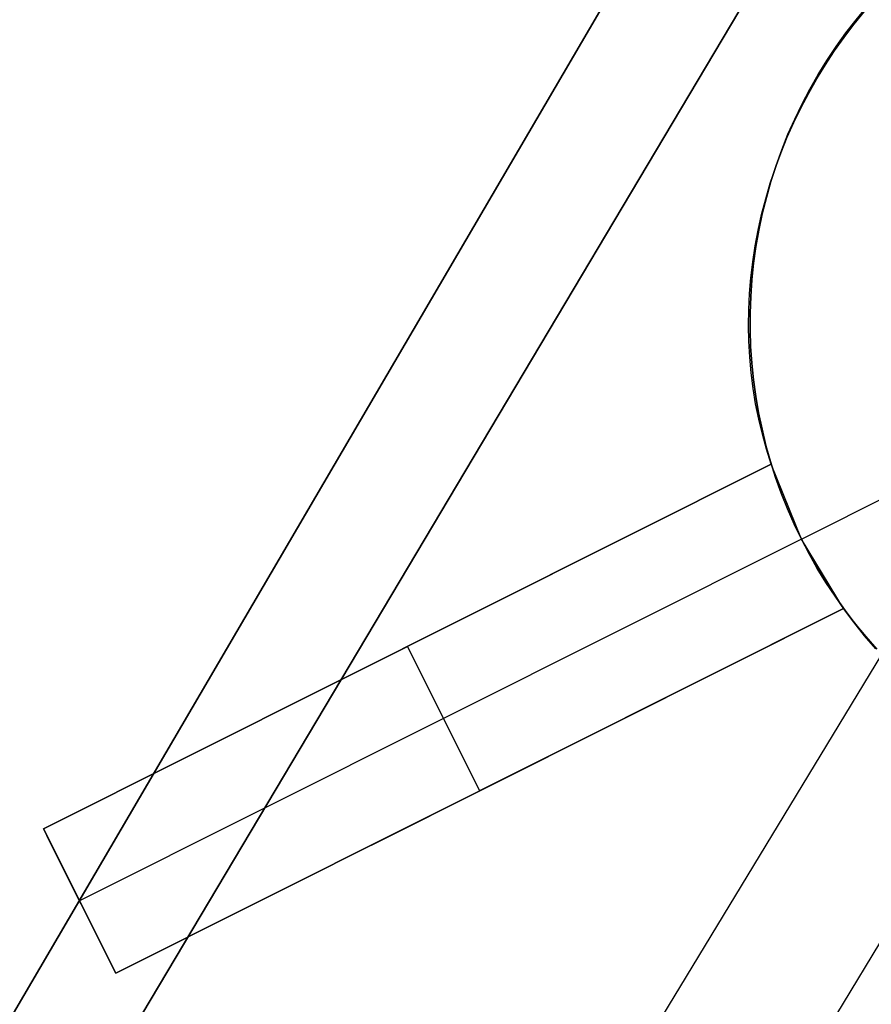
# Model space of a CAD drawing. Header units: millimetres. Extents: x 10871 to 12032, y -2698 to -1680.
# Tile 114 of 183: x 11379.24 to 11384.52, y -1983.95 to -1977.86. Entities that reach past the tile are written whole.
import ezdxf

# ---------------------------------------------------------------- set-up
doc = ezdxf.new("R2010")
doc.units = ezdxf.units.MM
doc.layers.add('1', color=7, linetype='Continuous')
doc.layers.add('color', color=7, linetype='Continuous')

msp = doc.modelspace()

# ---------------------------------------------------------------- linework, layer by layer
at = {"layer": '1', "color": 7, "true_color": 0xffffff}
for p, q in [((11399.6158, -1949.1348, 64.896), (11340.3887, -2050.3272, 65.8697)), ((11340.3887, -2050.3272, 65.8697), (11399.6158, -1949.1348, 64.896)), ((11340.5009, -2050.3934, 59.865), (11400.4646, -1949.628, 58.8958)), ((11400.4646, -1949.628, 58.8958), (11340.5009, -2050.3934, 59.865)), ((11403.1202, -1951.1714, 59.3348), (11342.3671, -2051.4946, 59.8789)), ((11403.8882, -1951.6177, 65.5738), (11343.2072, -2051.9903, 65.9534))]:
    msp.add_line(p, q, dxfattribs=at)
at = {"layer": 'color', "color": 254, "true_color": 0xcad1ee}
for p, q in [((11384.412, -1977.8837, 2.4279), (11384.4764, -1977.804, 2.4225)), ((11384.4243, -1977.8554, -6.0792), (11384.4904, -1977.7756, -6.0792)), ((11384.3502, -1977.9654, 2.4346), (11384.412, -1977.8837, 2.4279)), ((11384.4243, -1977.8554, -15.9965), (11384.361, -1977.9373, -15.9965)), ((11384.361, -1977.9373, -6.0792), (11384.4243, -1977.8554, -6.0792)), ((11384.361, -1977.9373, -15.9965), (11384.3006, -1978.0214, -15.9965)), ((11384.3006, -1978.0214, -6.0792), (11384.361, -1977.9373, -6.0792)), ((11384.2911, -1978.0489, 2.4427), (11384.3502, -1977.9654, 2.4346)), ((11384.2349, -1978.1343, 2.4522), (11384.2911, -1978.0489, 2.4427)), ((11384.3006, -1978.0214, -15.9965), (11384.2431, -1978.1076, -15.9965)), ((11384.2431, -1978.1076, -6.0792), (11384.3006, -1978.0214, -6.0792)), ((11384.1815, -1978.2213, 2.4629), (11384.2349, -1978.1343, 2.4522)), ((11384.2431, -1978.1076, -15.9965), (11384.1887, -1978.1957, -15.9965)), ((11384.1887, -1978.1957, -6.0792), (11384.2431, -1978.1076, -6.0792)), ((11384.1887, -1978.1957, -15.9965), (11384.1373, -1978.2856, -15.9965)), ((11384.1373, -1978.2856, -6.0792), (11384.1887, -1978.1957, -6.0792)), ((11384.131, -1978.3098, 2.475), (11384.1815, -1978.2213, 2.4629)), ((11384.0835, -1978.3998, 2.4884), (11384.131, -1978.3098, 2.475)), ((11384.1373, -1978.2856, -15.9965), (11384.089, -1978.3772, -15.9965)), ((11384.089, -1978.3772, -6.0792), (11384.1373, -1978.2856, -6.0792)), ((11384.089, -1978.3772, -15.9965), (11384.0439, -1978.4705, -15.9965)), ((11384.0439, -1978.4705, -6.0792), (11384.089, -1978.3772, -6.0792)), ((11384.039, -1978.4912, 2.5031), (11384.0835, -1978.3998, 2.4884)), ((11383.9977, -1978.5838, 2.519), (11384.039, -1978.4912, 2.5031)), ((11384.0439, -1978.4705, -15.9965), (11384.0021, -1978.5652, -15.9965)), ((11384.0021, -1978.5652, -6.0792), (11384.0439, -1978.4705, -6.0792)), ((11383.9595, -1978.6775, 2.5363), (11383.9977, -1978.5838, 2.519)), ((11384.0021, -1978.5652, -15.9965), (11383.9636, -1978.6613, -15.9965)), ((11383.9636, -1978.6613, -6.0792), (11384.0021, -1978.5652, -6.0792)), ((11383.9245, -1978.7722, 2.5547), (11383.9595, -1978.6775, 2.5363)), ((11383.9636, -1978.6613, -15.9965), (11383.9284, -1978.7587, -15.9965)), ((11383.9284, -1978.7587, -6.0792), (11383.9636, -1978.6613, -6.0792)), ((11383.8927, -1978.8678, 2.5743), (11383.9245, -1978.7722, 2.5547)), ((11383.9284, -1978.7587, -15.9965), (11383.8966, -1978.8573, -15.9965)), ((11383.8966, -1978.8573, -6.0792), (11383.9284, -1978.7587, -6.0792)), ((11383.8642, -1978.9642, 2.5951), (11383.8927, -1978.8678, 2.5743)), ((11383.8966, -1978.8573, -15.9965), (11383.8682, -1978.9569, -15.9965)), ((11383.8682, -1978.9569, -6.0792), (11383.8966, -1978.8573, -6.0792)), ((11383.839, -1979.0612, 2.6171), (11383.8642, -1978.9642, 2.5951)), ((11383.8682, -1978.9569, -15.9965), (11383.8432, -1979.0574, -15.9965)), ((11383.8432, -1979.0574, -6.0792), (11383.8682, -1978.9569, -6.0792)), ((11383.8172, -1979.1588, 2.6402), (11383.839, -1979.0612, 2.6171)), ((11383.8432, -1979.0574, -15.9965), (11383.8218, -1979.1587, -15.9965)), ((11383.8218, -1979.1587, -6.0792), (11383.8432, -1979.0574, -6.0792)), ((11383.7987, -1979.2568, 2.6644), (11383.8172, -1979.1588, 2.6402)), ((11383.8218, -1979.1587, -15.9965), (11383.8039, -1979.2607, -15.9965)), ((11383.8039, -1979.2607, -6.0792), (11383.8218, -1979.1587, -6.0792)), ((11383.7836, -1979.3552, 2.6897), (11383.7987, -1979.2568, 2.6644)), ((11383.8039, -1979.2607, -15.9965), (11383.7894, -1979.3633, -15.9965)), ((11383.7894, -1979.3633, -6.0792), (11383.8039, -1979.2607, -6.0792)), ((11383.7719, -1979.4537, 2.7161), (11383.7836, -1979.3552, 2.6897)), ((11383.7894, -1979.3633, -15.9965), (11383.7786, -1979.4663, -15.9965)), ((11383.7786, -1979.4663, -6.0792), (11383.7894, -1979.3633, -6.0792)), ((11383.7637, -1979.5523, 2.7434), (11383.7719, -1979.4537, 2.7161)), ((11383.7786, -1979.4663, -15.9965), (11383.7713, -1979.5696, -15.9965)), ((11383.7713, -1979.5696, -6.0792), (11383.7786, -1979.4663, -6.0792)), ((11383.7588, -1979.6508, 2.7717), (11383.7637, -1979.5523, 2.7434)), ((11383.7713, -1979.5696, -15.9965), (11383.7676, -1979.6731, -15.9965)), ((11383.7676, -1979.6731, -6.0792), (11383.7713, -1979.5696, -6.0792)), ((11383.7574, -1979.7492, 2.801), (11383.7588, -1979.6508, 2.7717)), ((11383.7676, -1979.6731, -15.9965), (11383.7674, -1979.7766, -15.9965)), ((11383.7674, -1979.7766, -6.0792), (11383.7676, -1979.6731, -6.0792)), ((11383.7595, -1979.8473, 2.8311), (11383.7574, -1979.7492, 2.801)), ((11383.7674, -1979.7766, -15.9965), (11383.7708, -1979.8801, -15.9965)), ((11383.7708, -1979.8801, -6.0792), (11383.7674, -1979.7766, -6.0792)), ((11383.765, -1979.945, 2.8622), (11383.7595, -1979.8473, 2.8311)), ((11383.7708, -1979.8801, -15.9965), (11383.7778, -1979.9835, -15.9965)), ((11383.7778, -1979.9835, -6.0792), (11383.7708, -1979.8801, -6.0792)), ((11383.7739, -1980.0422, 2.8941), (11383.765, -1979.945, 2.8622)), ((11383.7778, -1979.9835, -15.9965), (11383.7884, -1980.0865, -15.9965)), ((11383.7884, -1980.0865, -6.0792), (11383.7778, -1979.9835, -6.0792)), ((11383.7862, -1980.1387, 2.9268), (11383.7739, -1980.0422, 2.8941)), ((11383.7884, -1980.0865, -15.9965), (11383.8025, -1980.1891, -15.9965)), ((11383.8025, -1980.1891, -6.0792), (11383.7884, -1980.0865, -6.0792)), ((11383.8019, -1980.2344, 2.9602), (11383.7862, -1980.1387, 2.9268)), ((11383.8025, -1980.1891, -15.9965), (11383.8201, -1980.2911, -15.9965)), ((11383.8201, -1980.2911, -6.0792), (11383.8025, -1980.1891, -6.0792)), ((11383.8211, -1980.3293, 2.9943), (11383.8019, -1980.2344, 2.9602)), ((11383.8201, -1980.2911, -15.9965), (11383.8413, -1980.3925, -15.9965)), ((11383.8413, -1980.3925, -6.0792), (11383.8201, -1980.2911, -6.0792)), ((11383.8436, -1980.4232, 3.0292), (11383.8211, -1980.3293, 2.9943)), ((11384.085, -1981.0734, -15.9965), (11385.6495, -1980.2894, -15.9965)), ((11383.8413, -1980.3925, -15.9965), (11383.8659, -1980.4931, -15.9965)), ((11383.8659, -1980.4931, -6.0792), (11383.8413, -1980.3925, -6.0792)), ((11383.8694, -1980.516, 3.0646), (11383.8436, -1980.4232, 3.0292)), ((11383.8659, -1980.4931, -15.9965), (11383.894, -1980.5928, -15.9965)), ((11383.894, -1980.5928, -6.0792), (11383.8659, -1980.4931, -6.0792)), ((11383.8985, -1980.6076, 3.1007), (11383.8694, -1980.516, 3.0646)), ((11379.3909, -1982.8667, 2.3607), (11383.8985, -1980.6076, 3.1007)), ((11383.8985, -1980.6076, -3.0384), (11379.3909, -1982.8667, 2.0035)), ((11383.8985, -1980.6076, 0.0311), (11381.1543, -1981.9829, 0.0311)), ((11383.894, -1980.5928, -15.9965), (11383.9255, -1980.6914, -15.9965)), ((11383.9255, -1980.6914, -6.0792), (11383.894, -1980.5928, -6.0792)), ((11383.8985, -1980.6076, -3.0384), (11383.8985, -1980.6076, 3.1007)), ((11384.085, -1981.0734, -2.9965), (11383.8985, -1980.6076, -3.0384)), ((11383.9255, -1980.6914, -15.9965), (11383.9604, -1980.789, -15.9965)), ((11383.9604, -1980.789, -6.0792), (11383.9255, -1980.6914, -6.0792)), ((11383.9604, -1980.789, -15.9965), (11383.9987, -1980.8852, -15.9965)), ((11383.9987, -1980.8852, -6.0792), (11383.9604, -1980.789, -6.0792)), ((11383.9987, -1980.8852, -15.9965), (11384.0402, -1980.9801, -15.9965)), ((11384.0402, -1980.9801, -6.0792), (11383.9987, -1980.8852, -6.0792)), ((11384.0402, -1980.9801, -15.9965), (11384.085, -1981.0734, -15.9965)), ((11384.085, -1981.0734, -6.0792), (11384.0402, -1980.9801, -6.0792)), ((11384.085, -1981.0734, -2.9965), (11379.6149, -1983.3137, 2.0035)), ((11384.085, -1981.0734, -15.9965), (11384.085, -1981.0734, -2.9965)), ((11384.085, -1981.0734, -15.9965), (11384.133, -1981.1652, -15.9965)), ((11384.3465, -1981.5016, -3.0384), (11384.085, -1981.0734, -2.9965)), ((11384.1326, -1981.1644, -5.5126), (11384.085, -1981.0734, -5.5126)), ((11384.1832, -1981.2537, -5.5126), (11384.1326, -1981.1644, -5.5126)), ((11384.133, -1981.1652, -15.9965), (11384.1841, -1981.2553, -15.9965)), ((11384.2369, -1981.3413, -5.5126), (11384.1832, -1981.2537, -5.5126)), ((11384.1841, -1981.2553, -15.9965), (11384.2383, -1981.3435, -15.9965)), ((11384.2936, -1981.4269, -5.5126), (11384.2369, -1981.3413, -5.5126)), ((11384.2383, -1981.3435, -15.9965), (11384.2956, -1981.4298, -15.9965)), ((11384.3531, -1981.5106, -5.5126), (11384.2936, -1981.4269, -5.5126)), ((11384.2956, -1981.4298, -15.9965), (11384.3557, -1981.5141, -15.9965)), ((11384.3465, -1981.5016, 3.5041), (11379.839, -1983.7607, 2.7568)), ((11379.839, -1983.7607, 2.0035), (11384.3465, -1981.5016, -3.0384)), ((11381.422, -1982.9673, 0.2328), (11384.3465, -1981.5016, 0.2328)), ((11384.4099, -1981.5877, 3.5492), (11384.3465, -1981.5016, 3.5041)), ((11384.3465, -1981.5016, 3.5041), (11384.3465, -1981.5016, -3.0384)), ((11384.4155, -1981.5921, -5.5126), (11384.3531, -1981.5106, -5.5126)), ((11384.3557, -1981.5141, -15.9965), (11384.4188, -1981.5963, -15.9965)), ((11384.4763, -1981.6713, 3.5945), (11384.4099, -1981.5877, 3.5492)), ((11384.4806, -1981.6715, -5.5126), (11384.4155, -1981.5921, -5.5126)), ((11384.4188, -1981.5963, -15.9965), (11384.4846, -1981.6762, -15.9965)), ((11384.5459, -1981.7522, 3.64), (11384.4763, -1981.6713, 3.5945)), ((11384.5484, -1981.7486, -5.5126), (11384.4806, -1981.6715, -5.5126)), ((11384.4846, -1981.6762, -15.9965), (11384.5532, -1981.7538, -15.9965)), ((11381.6447, -1981.7371, -0.5175), (11381.6447, -1981.7371, 2.7431)), ((11382.0928, -1982.6312, -0.5175), (11381.6447, -1981.7371, -0.5175)), ((11382.0928, -1982.6312, 3.143), (11382.0928, -1982.6312, -0.5175)), ((11379.839, -1983.7607, 2.7568), (11379.3909, -1982.8667, 2.3607)), ((11379.3909, -1982.8667, 2.0035), (11379.3909, -1982.8667, 2.3607)), ((11379.3909, -1982.8667, 2.0035), (11379.839, -1983.7607, 2.0035)), ((11379.839, -1983.7607, 2.3802), (11379.4129, -1982.9106, 2.3802)), ((11379.6149, -1983.3137, 2.0035), (11379.6149, -1983.3137, 2.5588)), ((11379.839, -1983.7607, 2.0035), (11379.839, -1983.7607, 2.7568))]:
    msp.add_line(p, q, dxfattribs=at)

doc.saveas('drawing.dxf')
